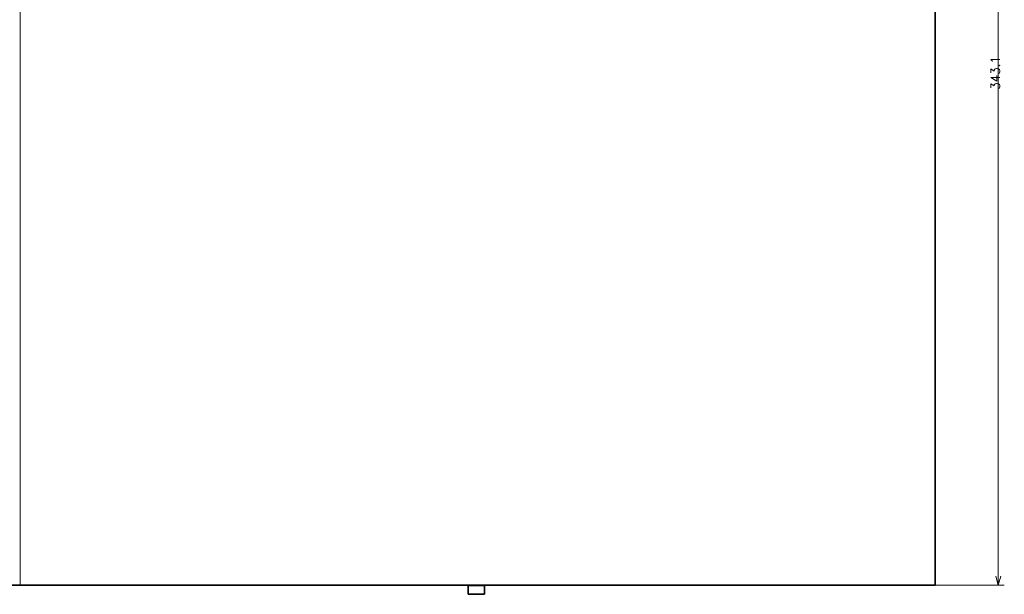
# Model space of a CAD drawing. Header units: millimetres. Extents: x 31 to 1647, y 187 to 975.
# Tile 32 of 151: x 499 to 827, y 385 to 577. Entities that reach past the tile are written whole.
import ezdxf

# ---------------------------------------------------------------- set-up
doc = ezdxf.new("R2010")
doc.units = ezdxf.units.MM
doc.layers.add('1', color=7, linetype='Continuous', true_color=0xffffff)
doc.styles.add('kanji2', font='simplex.shx', dxfattribs={"bigfont": 'bigfont.shx'})
doc.dimstyles.get("Standard").update_dxf_attribs({"dimtxt": 0.18, "dimasz": 0.18, "dimexe": 0.18, "dimexo": 0.0625, "dimgap": 0.09, "dimtad": 0, "dimtih": 1, "dimtoh": 1, "dimdec": 4, "dimzin": 0, "dimdsep": 46, "dimtxsty": 'Standard', "dimcen": 0.09, "dimadec": 0, "dimazin": 0, "dimtfac": 1, "dimtdec": 4, "dimtofl": 0, "dimtmove": 0, "dimatfit": 3, "dimfxl": 1, "dimtolj": 1, "dimtzin": 0, "dimarcsym": 0})

# ---------------------------------------------------------------- blocks, each defined once
blk = doc.blocks.new('_U27')
at = {"layer": '1', "color": 146, "lineweight": 13}
for p, q in [((803.692088, 731.354238), (826.911008, 731.354238)), ((824.911008, 731.354238), (824.107161, 728.354235)), ((824.911008, 731.354238), (824.911008, 388.294238)), ((824.911008, 731.354238), (825.714856, 728.354241)), ((824.911008, 388.294238), (824.107161, 391.294235)), ((824.911008, 388.294238), (825.714856, 391.294241)), ((803.692088, 388.294238), (826.911008, 388.294238))]:
    blk.add_line(p, q, dxfattribs=at)
at = {"layer": '1', "color": 146, "linetype": 'Continuous', "lineweight": 13, "insert": (825.438516, 553.422222), "char_height": 3, "attachment_point": 7, "rotation": 90, "line_spacing_factor": 0.63253, "style": 'kanji2'}
blk.add_mtext('\\W0.9631;343.1', dxfattribs=at)
blk = doc.blocks.new('_Open')
at = {"color": 0, "linetype": 'ByBlock', "lineweight": -2}
for p, q in [((-1, 0.166667), (0, 0)), ((-1, -0.166667), (0, 0)), ((0, 0), (-1, 0))]:
    blk.add_line(p, q, dxfattribs=at)

msp = doc.modelspace()

# ---------------------------------------------------------------- linework, layer by layer
at = {"layer": '1', "color": 18, "linetype": 'Continuous', "lineweight": 13}
for p, q in [((498.9471, 731.3292), (498.9471, 388.3192)), ((653.6971, 388.0842), (648.1971, 388.0842)), ((653.6971, 385.4842), (648.1971, 385.4842))]:
    msp.add_line(p, q, dxfattribs=at)
at = {"layer": '1', "color": 18, "linetype": 'Continuous', "lineweight": 35}
for p, q in [((803.8671, 731.3292), (803.8671, 388.3192)), ((803.8671, 575.9992), (803.8921, 576.0242)), ((803.8921, 576.0242), (803.8921, 577.5092)), ((803.8921, 576.0242), (803.8921, 563.6242)), ((803.8921, 563.6242), (803.8671, 563.6492)), ((803.8921, 562.1392), (803.8671, 562.1642)), ((803.8921, 562.1392), (803.8921, 563.6242)), ((803.8921, 399.9692), (803.8921, 562.1392)), ((803.8671, 399.9442), (803.8921, 399.9692)), ((803.8671, 398.4592), (803.8921, 398.4842)), ((803.8921, 398.4842), (803.8921, 399.9692)), ((803.8921, 398.4842), (803.8921, 388.4942)), ((498.9471, 388.3192), (194.0271, 388.3192)), ((498.2242, 388.2942), (499.6699, 388.2942)), ((803.8671, 388.3192), (498.9471, 388.3192)), ((509.1471, 388.2942), (499.6699, 388.2942)), ((509.1221, 388.3192), (509.1471, 388.2942)), ((509.1471, 388.2942), (510.6371, 388.2942)), ((510.6121, 388.3192), (510.6371, 388.2942)), ((510.6371, 388.2942), (643.7371, 388.2942)), ((643.7371, 388.2942), (643.7621, 388.3192)), ((643.7371, 388.2942), (645.2271, 388.2942)), ((645.2271, 388.2942), (645.2521, 388.3192)), ((657.6771, 388.2942), (645.2271, 388.2942)), ((648.1971, 388.0842), (648.1971, 385.4842)), ((648.3971, 388.2842), (653.4971, 388.2842)), ((649.4471, 388.2942), (649.4471, 388.2842)), ((652.4471, 388.2842), (652.4471, 388.2942)), ((653.6971, 385.4842), (653.6971, 388.0842)), ((657.6521, 388.3192), (657.6771, 388.2942)), ((657.6771, 388.2942), (659.1671, 388.2942)), ((659.1421, 388.3192), (659.1671, 388.2942)), ((659.1671, 388.2942), (792.2171, 388.2942)), ((792.2171, 388.2942), (792.2421, 388.3192)), ((792.2171, 388.2942), (793.7071, 388.2942)), ((793.7071, 388.2942), (793.7321, 388.3192)), ((803.6921, 388.2942), (793.7071, 388.2942)), ((803.6921, 388.2942), (803.6921, 388.3192)), ((803.6921, 388.2942), (803.7171, 388.3192)), ((803.8671, 388.4692), (803.8921, 388.4942)), ((803.8921, 388.4942), (803.8671, 388.4942)), ((648.3971, 385.2842), (653.4971, 385.2842))]:
    msp.add_line(p, q, dxfattribs=at)
for centre, radius, start, end in [((498.9471, 388.4942), 0.75, 344.53399, 346.506631), ((648.3971, 388.0842), 0.2, 90, 180), ((653.4971, 388.0842), 0.2, 0, 90), ((648.3971, 385.4842), 0.2, 180, 270), ((653.4971, 385.4842), 0.2, 270, 0)]:
    msp.add_arc(centre, radius, start, end, dxfattribs=at)

# ---------------------------------------------------------------- dimensions: what is measured, and where the dimension line sits
at = {"layer": '1', "color": 146, "linetype": 'Continuous', "lineweight": 13}
dim = msp.add_linear_dim(base=(824.911, 388.2942), p1=(803.6921, 731.3542), p2=(803.6921, 388.2942), angle=90, dimstyle='Standard', override={"dimtxt": 3, "dimasz": 3, "dimexe": 2, "dimexo": 0, "dimgap": 0.6, "dimtad": 1, "dimtih": 0, "dimtoh": 0, "dimdec": 1, "dimlfac": 1, "dimzin": 8, "dimdsep": 46, "dimlunit": 2, "dimtxsty": 'kanji2', "dimblk1": 'Open', "dimblk2": 'Open', "dimsah": 1, "dimse1": 0, "dimse2": 0, "dimsd1": 0, "dimsd2": 0, "dimclrd": 146, "dimclre": 146, "dimclrt": 146, "dimtol": 0, "dimtm": -0.1, "dimtfac": 0.833333, "dimtdec": 2, "dimtofl": 1, "dimtmove": 0, "dimtzin": 8, "dimlwd": 13, "dimlwe": 13}, dxfattribs=at)
dim.commit()
dim.dimension.update_dxf_attribs({"geometry": '_U27', "text_midpoint": (824.911, 559.8242), "dimtype": 160})

doc.saveas('drawing.dxf')
